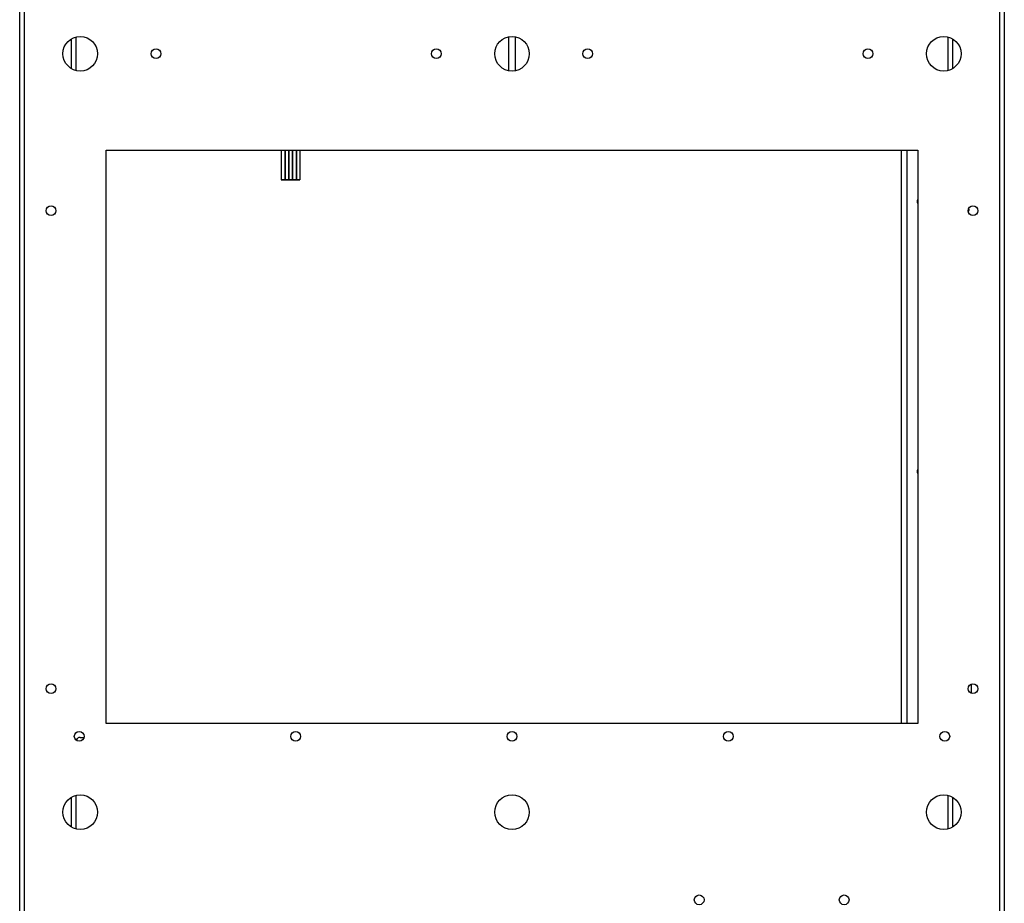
# Model space of a CAD drawing. Header units: inches. Extents: x 0 to 138, y 0 to 106.
# Tile 19 of 23: x 81 to 99, y 43 to 59. Entities that reach past the tile are written whole.
import ezdxf

# ---------------------------------------------------------------- set-up
doc = ezdxf.new("R2010")
doc.units = ezdxf.units.IN
doc.header["$LTSCALE"] = 7.5625
doc.header["$MEASUREMENT"] = 0
doc.layers.get('0').update_dxf_attribs({"linetype": 'CONTINUOUS'})

msp = doc.modelspace()

# ---------------------------------------------------------------- linework, layer by layer
at = {"color": 7, "linetype": 'Continuous'}
for p, q in [((80.9629, 29.5706), (80.9629, 74.2104)), ((81.0416, 74.1697), (81.0416, 29.5706)), ((98.7975, 29.5706), (98.7975, 74.1697)), ((98.8763, 74.2096), (98.8763, 29.5706)), ((81.9078, 57.9718), (81.9078, 58.5171)), ((81.9865, 58.5482), (81.9865, 57.9408)), ((89.8605, 57.9354), (89.8605, 58.5534)), ((89.9786, 58.5536), (89.9786, 57.9356)), ((97.8527, 57.9408), (97.8527, 58.5482)), ((97.9314, 58.5172), (97.9314, 57.9719)), ((82.5377, 46.0667), (82.5377, 56.4925)), ((82.5377, 56.4925), (97.3015, 56.4925)), ((85.7227, 56.4925), (85.7227, 55.952)), ((85.7857, 56.4925), (85.7857, 55.952)), ((85.7912, 56.4925), (85.7912, 55.952)), ((85.8542, 56.4925), (85.8542, 55.952)), ((85.8598, 56.4925), (85.8598, 55.952)), ((85.9227, 56.4925), (85.9227, 55.952)), ((85.9283, 56.4925), (85.9283, 55.952)), ((85.9912, 56.4925), (85.9912, 55.952)), ((85.9968, 56.4925), (85.9968, 55.952)), ((86.0598, 56.4925), (86.0598, 55.952)), ((97.0062, 46.0667), (97.0062, 56.4925)), ((97.1046, 56.4925), (97.1046, 46.0667)), ((97.3015, 56.4925), (97.3015, 46.0667)), ((85.7227, 55.9567), (85.7857, 55.9567)), ((85.7227, 55.952), (85.7857, 55.952)), ((85.7912, 55.9567), (85.8542, 55.9567)), ((85.7912, 55.952), (85.8542, 55.952)), ((85.8598, 55.9567), (85.9227, 55.9567)), ((85.8598, 55.952), (85.9227, 55.952)), ((85.9283, 55.9567), (85.9912, 55.9567)), ((85.9283, 55.952), (85.9912, 55.952)), ((85.9968, 55.9567), (86.0598, 55.9567)), ((85.9968, 55.952), (86.0598, 55.952)), ((97.2931, 55.5748), (97.2916, 55.559)), ((97.3015, 55.5228), (97.2971, 55.5321)), ((98.2371, 55.4107), (98.2201, 55.3676)), ((97.2931, 50.6624), (97.2916, 50.6466)), ((97.3015, 50.6104), (97.2971, 50.6197)), ((98.2708, 46.7777), (98.2747, 46.7397)), ((98.2747, 46.7397), (98.2763, 46.6933)), ((97.3015, 46.0667), (82.5377, 46.0667)), ((82.0653, 45.8128), (82.1319, 45.8128)), ((81.9078, 44.1798), (81.9078, 44.7251)), ((81.9865, 44.7561), (81.9865, 44.1488)), ((97.8527, 44.1488), (97.8527, 44.7562)), ((97.9314, 44.7251), (97.9314, 44.1799))]:
    msp.add_line(p, q, dxfattribs=at)
for points in [[(97.2916, 55.559), (97.2931, 55.5434), (97.297, 55.5286), (97.3015, 55.5192)], [(97.3015, 55.5988), (97.2971, 55.5895), (97.2931, 55.5748)], [(97.2916, 50.6466), (97.2931, 50.631), (97.297, 50.6163), (97.3015, 50.6068)], [(97.3015, 50.6864), (97.2971, 50.6772), (97.2931, 50.6624)], [(98.2763, 46.6933), (98.2747, 46.6471), (98.2714, 46.6152)], [(82.0653, 45.8128), (82.0513, 45.8116), (82.0382, 45.8081), (82.0258, 45.8022), (82.0146, 45.7944), (82.005, 45.7848), (81.9972, 45.7737), (81.9914, 45.7614), (81.9912, 45.7606)], [(82.0064, 45.7862), (82.0052, 45.7819), (82.0005, 45.7585), (82.0001, 45.7551)]]:
    msp.add_lwpolyline(points, dxfattribs=at)
for centre, radius in [((82.0653, 58.2445), 0.315), ((89.9196, 58.2445), 0.315), ((97.7739, 58.2445), 0.315), ((83.4432, 58.2445), 0.0886), ((88.5416, 58.2445), 0.0886), ((91.2975, 58.2445), 0.0886), ((96.396, 58.2445), 0.0886), ((81.5338, 55.3902), 0.0886), ((98.3054, 55.3902), 0.0886), ((81.5338, 46.6966), 0.0886), ((98.3054, 46.6966), 0.0886), ((82.0456, 45.8304), 0.0886), ((85.9826, 45.8304), 0.0886), ((89.9196, 45.8304), 0.0886), ((93.8566, 45.8304), 0.0886), ((97.7936, 45.8304), 0.0886), ((82.0653, 44.4525), 0.315), ((89.9196, 44.4525), 0.315), ((97.7739, 44.4525), 0.315), ((93.3251, 42.858), 0.0886), ((95.9629, 42.858), 0.0886)]:
    msp.add_circle(centre, radius, dxfattribs=at)

doc.saveas('drawing.dxf')
